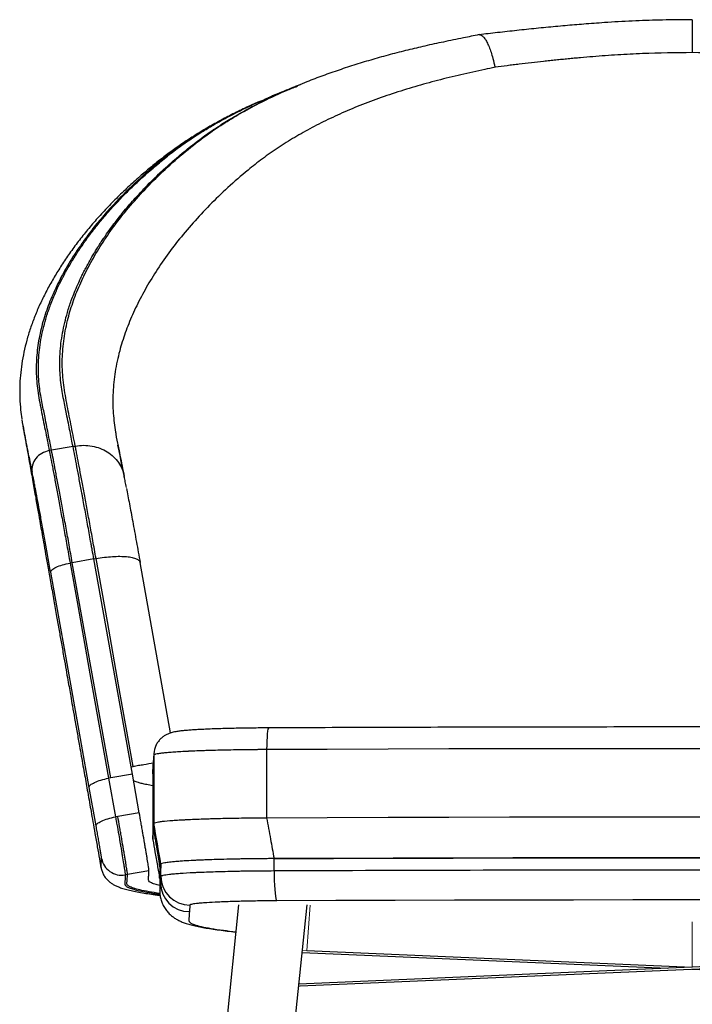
# Model space of a CAD drawing. Header units: millimetres. Extents: x 76 to 204, y 91 to 184.
# Tile 7 of 21: x 121 to 136, y 109 to 131. Entities that reach past the tile are written whole.
import ezdxf

# ---------------------------------------------------------------- set-up
doc = ezdxf.new("R2010")
doc.units = ezdxf.units.MM

msp = doc.modelspace()

# ---------------------------------------------------------------- linework, layer by layer
at = {"color": 7, "linetype": 'Continuous', "lineweight": 25}
for p, q in [((126.484, 128.764), (126.429, 128.74)), ((121.863, 121.081), (121.814, 121.072)), ((122.336, 121.164), (121.863, 121.081)), ((122.336, 121.164), (122.385, 121.173)), ((122.794, 118.692), (122.321, 118.609)), ((122.794, 118.692), (122.843, 118.701)), ((122.321, 118.609), (122.272, 118.6)), ((123.812, 118.613), (123.814, 118.61)), ((124.484, 114.866), (123.813, 118.613)), ((124.113, 114.376), (124.106, 114.279)), ((124.107, 114.313), (124.106, 114.294)), ((124.114, 114.409), (124.107, 114.313)), ((124.113, 114.376), (124.113, 112.877)), ((126.597, 114.499), (126.597, 113.001)), ((123.614, 114.118), (123.663, 114.126)), ((123.642, 113.961), (123.614, 114.118)), ((124.106, 114.279), (124.106, 112.781)), ((123.169, 113.878), (123.12, 113.869)), ((123.12, 113.869), (123.272, 113.019)), ((123.642, 113.961), (123.169, 113.878)), ((123.794, 113.111), (123.642, 113.961)), ((124.09, 113.968), (124.09, 112.533)), ((122.845, 112.82), (122.693, 113.67)), ((123.321, 113.027), (123.272, 113.019)), ((123.794, 113.111), (123.321, 113.027)), ((124.113, 112.877), (124.106, 112.781)), ((124.272, 111.979), (124.262, 111.836)), ((124.272, 111.714), (124.272, 111.979)), ((126.76, 111.838), (126.76, 112.103)), ((122.956, 111.901), (122.955, 111.904)), ((123.535, 111.753), (123.486, 111.745)), ((124.008, 111.836), (123.535, 111.753)), ((124.254, 111.88), (124.262, 111.836)), ((124.262, 111.572), (124.262, 111.836)), ((124.262, 111.572), (124.272, 111.714)), ((124.242, 111.677), (124.242, 111.695)), ((124.249, 111.638), (124.249, 111.373)), ((124.907, 111.08), (124.897, 110.937)), ((125.979, 111.09), (125.38, 105.217)), ((126.872, 105.065), (127.486, 111.089)), ((144.445, 110.083), (127.308, 109.342)), ((144.543, 110.04), (127.331, 109.296)), ((127.379, 110.04), (135.414, 109.693)), ((127.478, 110.083), (135.961, 109.717)), ((135.961, 109.669), (144.591, 109.296))]:
    msp.add_line(p, q, dxfattribs=at)
at = {"color": 144, "linetype": 'Continuous', "lineweight": 18}
for p, q in [((124.106, 114.279), (124.113, 114.376)), ((124.105, 114.261), (124.106, 114.279)), ((127.552, 111.079), (127.478, 110.083)), ((135.961, 110.715), (135.961, 109.717)), ((127.478, 110.083), (127.383, 110.079)), ((135.961, 109.717), (135.414, 109.693)), ((136.509, 109.693), (135.961, 109.669)), ((127.304, 109.297), (127.331, 109.296))]:
    msp.add_line(p, q, dxfattribs=at)
at = {"color": 8, "linetype": 'Continuous', "lineweight": 25}
for p, q in [((124.107, 114.313), (124.106, 114.279)), ((124.114, 114.409), (124.113, 114.376))]:
    msp.add_line(p, q, dxfattribs=at)
at = {"color": 7, "linetype": 'Continuous', "lineweight": 25, "flags": 128}
for points in [[(123.614, 114.118), (123.218, 116.327), (122.794, 118.692)], [(123.663, 114.126), (123.34, 115.926), (123.092, 117.314), (122.843, 118.701)], [(122.272, 118.6), (122.425, 117.748), (122.73, 116.042), (123.12, 113.869)], [(123.169, 113.878), (122.745, 116.243), (122.321, 118.609)], [(122.693, 113.67), (122.523, 114.618), (122.353, 115.566), (122.184, 116.514), (122.015, 117.457), (121.845, 118.401)], [(145.326, 114.499), (143.991, 114.505), (142.655, 114.51), (141.318, 114.513), (139.979, 114.516), (138.64, 114.518), (137.301, 114.52), (135.961, 114.52), (134.621, 114.52), (133.282, 114.518), (131.943, 114.516), (130.605, 114.513), (129.267, 114.51), (127.931, 114.505), (126.597, 114.499)], [(126.597, 113.001), (127.931, 113.007), (129.267, 113.011), (130.605, 113.015), (131.943, 113.018), (133.282, 113.02), (134.621, 113.021), (135.961, 113.022), (137.301, 113.021), (138.64, 113.02), (139.979, 113.018), (141.318, 113.015), (142.655, 113.011), (143.991, 113.007), (145.326, 113.001)], [(124.272, 111.979), (124.267, 111.909), (124.264, 111.873), (124.262, 111.836)], [(126.76, 112.103), (128.071, 112.108), (129.384, 112.112), (130.698, 112.116), (132.013, 112.119), (133.329, 112.121), (134.645, 112.122), (135.961, 112.123), (137.278, 112.122), (138.594, 112.121), (139.909, 112.119), (141.224, 112.116), (142.538, 112.112), (143.851, 112.108), (145.162, 112.103)], [(145.162, 112.103), (143.851, 112.108), (142.538, 112.112), (141.224, 112.116), (139.909, 112.119), (138.594, 112.121), (137.278, 112.122), (135.961, 112.123), (134.645, 112.122), (133.329, 112.121), (132.013, 112.119), (130.698, 112.116), (129.384, 112.112), (128.071, 112.108), (126.76, 112.103)], [(126.76, 111.838), (126.761, 111.727), (126.764, 111.619), (126.768, 111.517), (126.774, 111.423), (126.781, 111.342), (126.79, 111.274), (126.799, 111.223), (126.809, 111.189), (126.82, 111.175)], [(145.103, 111.175), (143.8, 111.18), (142.496, 111.184), (141.19, 111.188), (139.884, 111.191), (138.577, 111.193), (137.269, 111.194), (135.961, 111.194), (134.653, 111.194), (133.346, 111.193), (132.039, 111.191), (130.732, 111.188), (129.427, 111.184), (128.122, 111.18), (126.82, 111.175)]]:
    msp.add_lwpolyline(points, dxfattribs=at)
at = {"color": 8, "linetype": 'Continuous', "lineweight": 25, "flags": 128}
msp.add_lwpolyline([(126.642, 114.977), (126.635, 114.971), (126.626, 114.947), (126.618, 114.905), (126.611, 114.846), (126.605, 114.773), (126.6, 114.689), (126.598, 114.596), (126.597, 114.499)], dxfattribs=at)
at = {"color": 144, "linetype": 'Continuous', "lineweight": 18, "flags": 128}
msp.add_lwpolyline([(126.597, 114.499), (127.931, 114.505), (129.267, 114.51), (130.605, 114.513), (131.943, 114.516), (133.282, 114.518), (134.621, 114.52), (135.961, 114.52), (137.301, 114.52), (138.64, 114.518), (139.979, 114.516), (141.318, 114.513), (142.655, 114.51), (143.991, 114.505), (145.326, 114.499)], dxfattribs=at)
at = {"color": 7, "linetype": 'Continuous', "lineweight": 25}
for centre, radius, start, end in [((124.612, 114.376), 0.499, 154.9266, 176.1679), ((224.422, 105.993), 100.545, 176.12882, 176.21146), ((102.955, 114.017), 21.187, 356.078, 356.2645), ((124.906, 111.715), 0.635, 180.0303, 270.022), ((124.897, 111.572), 0.635, 180.0303, 270.0219)]:
    msp.add_arc(centre, radius, start, end, dxfattribs=at)
for points, knots in [([(135.963, 130.547), (135.921, 130.547), (135.678, 130.546), (135.238, 130.54), (134.634, 130.519), (134.08, 130.487), (133.588, 130.45), (133.159, 130.414), (132.74, 130.376), (132.315, 130.332), (131.89, 130.286), (131.545, 130.247), (131.343, 130.224), (131.281, 130.217)], [0, 0, 0, 0, 0.0264331, 0.1543707, 0.2795822, 0.4101971, 0.506932, 0.5936273, 0.6839864, 0.7754351, 0.8670959, 0.9591392, 1, 1, 1, 1]), ([(131.274, 130.218), (131.158, 130.194), (130.893, 130.14), (130.494, 130.059), (130.087, 129.971), (129.696, 129.878), (129.314, 129.781), (128.932, 129.674), (128.557, 129.561), (128.19, 129.441), (127.831, 129.315), (127.527, 129.2), (127.346, 129.125), (127.277, 129.096)], [0, 0, 0, 0, 0.081103, 0.184318, 0.28079, 0.37069, 0.465694, 0.560867, 0.656151, 0.75149, 0.846809, 0.942059, 1, 1, 1, 1]), ([(131.281, 130.214), (131.291, 130.215), (131.313, 130.217), (131.352, 130.188), (131.397, 130.134), (131.444, 130.055), (131.49, 129.954), (131.534, 129.833), (131.579, 129.685), (131.607, 129.569), (131.621, 129.502), (131.622, 129.501)], [0, 0, 0, 0, 0.090734, 0.213353, 0.339525, 0.462186, 0.588399, 0.711165, 0.837485, 0.996389, 1, 1, 1, 1]), ([(135.963, 129.822), (135.597, 129.822), (135.232, 129.815), (134.685, 129.793), (134.503, 129.784), (134.23, 129.767), (134.139, 129.762), (133.956, 129.749), (133.865, 129.741), (133.684, 129.726), (133.593, 129.718), (133.457, 129.706), (133.412, 129.702), (133.321, 129.694), (133.276, 129.689), (133.186, 129.681), (133.141, 129.676), (133.05, 129.667), (133.005, 129.663), (132.915, 129.654), (132.87, 129.649), (132.78, 129.64), (132.735, 129.636), (132.601, 129.621), (132.511, 129.612), (132.332, 129.591), (132.242, 129.58), (132.109, 129.563), (132.064, 129.558), (131.975, 129.546), (131.931, 129.541), (131.798, 129.524), (131.71, 129.512), (131.622, 129.501)], [0, 0, 0, 0, 0.25, 0.25, 0.375, 0.375, 0.4375, 0.4375, 0.5, 0.5, 0.5625, 0.5625, 0.59375, 0.59375, 0.625, 0.625, 0.65625, 0.65625, 0.6875, 0.6875, 0.71875, 0.71875, 0.75, 0.75, 0.8125, 0.8125, 0.875, 0.875, 0.90625, 0.90625, 0.9375, 0.9375, 1, 1, 1, 1]), ([(140.301, 129.501), (140.213, 129.512), (140.125, 129.524), (139.992, 129.541), (139.947, 129.546), (139.858, 129.558), (139.814, 129.563), (139.68, 129.58), (139.591, 129.591), (139.412, 129.612), (139.322, 129.621), (139.188, 129.636), (139.143, 129.64), (139.053, 129.649), (139.008, 129.654), (138.918, 129.663), (138.873, 129.667), (138.783, 129.676), (138.738, 129.68), (138.648, 129.689), (138.603, 129.694), (138.512, 129.702), (138.467, 129.706), (138.331, 129.718), (138.24, 129.726), (138.059, 129.741), (137.968, 129.748), (137.786, 129.761), (137.695, 129.767), (137.421, 129.784), (137.239, 129.793), (136.693, 129.815), (136.328, 129.822), (135.963, 129.822)], [0, 0, 0, 0, 0.0625, 0.0625, 0.09375, 0.09375, 0.125, 0.125, 0.1875, 0.1875, 0.25, 0.25, 0.28125, 0.28125, 0.3125, 0.3125, 0.34375, 0.34375, 0.375, 0.375, 0.40625, 0.40625, 0.4375, 0.4375, 0.5, 0.5, 0.5625, 0.5625, 0.625, 0.625, 0.75, 0.75, 1, 1, 1, 1]), ([(127.125, 129.027), (126.99, 128.976), (126.82, 128.912), (126.662, 128.843), (126.63, 128.828)], [0, 0, 0, 0, 0.795715, 1, 1, 1, 1]), ([(127.216, 129.072), (127.154, 129.047), (127.029, 128.995), (126.903, 128.943), (126.84, 128.917)], [0, 0, 0, 0, 0.49973, 1, 1, 1, 1]), ([(127.264, 129.092), (127.256, 129.089), (127.241, 129.083), (127.225, 129.076), (127.217, 129.073)], [0, 0, 0, 0, 0.499966, 1, 1, 1, 1]), ([(127.27, 129.094), (127.275, 129.096), (127.297, 129.106), (127.322, 129.115), (127.341, 129.122)], [0, 0, 0, 0, 0.21892, 1, 1, 1, 1]), ([(126.84, 128.917), (126.833, 128.914), (126.82, 128.909), (126.806, 128.904), (126.8, 128.901)], [0, 0, 0, 0, 0.499971, 1, 1, 1, 1]), ([(126.418, 128.738), (126.331, 128.7), (126.139, 128.614), (125.854, 128.474), (125.561, 128.322), (125.28, 128.164), (125.015, 128.003), (124.76, 127.838), (124.512, 127.664), (124.268, 127.481), (124.033, 127.293), (123.791, 127.087), (123.542, 126.863), (123.288, 126.619), (123.047, 126.371), (122.818, 126.119), (122.603, 125.863), (122.401, 125.605), (122.213, 125.344), (122.041, 125.083), (121.882, 124.821), (121.737, 124.557), (121.607, 124.291), (121.494, 124.026), (121.397, 123.762), (121.317, 123.501), (121.254, 123.241), (121.207, 122.983), (121.176, 122.727), (121.162, 122.473), (121.164, 122.22), (121.179, 121.986), (121.201, 121.837), (121.21, 121.771)], [0, 0, 0, 0, 0.021609, 0.047822, 0.074125, 0.100612, 0.126544, 0.152348, 0.179079, 0.206795, 0.235569, 0.263114, 0.298058, 0.333205, 0.368577, 0.404161, 0.439938, 0.475889, 0.511989, 0.548196, 0.583982, 0.620794, 0.657394, 0.693735, 0.72978, 0.765501, 0.800884, 0.835931, 0.870662, 0.905081, 0.939217, 0.973159, 1, 1, 1, 1]), ([(121.438, 120.6), (121.409, 120.751), (121.349, 121.054), (121.266, 121.442), (121.23, 121.668), (121.217, 121.756)], [0, 0, 0, 0, 0.377446, 0.75778, 1, 1, 1, 1]), ([(121.237, 121.608), (121.261, 121.473), (121.31, 121.197), (121.382, 120.789), (121.451, 120.4), (121.512, 120.049), (121.567, 119.74), (121.611, 119.49), (121.65, 119.268), (121.69, 119.045), (121.737, 118.781), (121.791, 118.476), (121.851, 118.135), (121.914, 117.782), (121.974, 117.439), (122.029, 117.126), (122.083, 116.822), (122.134, 116.533), (122.181, 116.265), (122.221, 116.04), (122.255, 115.848), (122.288, 115.658), (122.327, 115.44), (122.374, 115.173), (122.425, 114.881), (122.474, 114.605), (122.517, 114.361), (122.555, 114.147), (122.591, 113.946), (122.625, 113.751), (122.661, 113.549), (122.697, 113.345), (122.735, 113.13), (122.775, 112.904), (122.821, 112.645), (122.869, 112.373), (122.913, 112.12), (122.94, 111.966), (122.952, 111.901)], [0, 0, 0, 0, 0.041854, 0.085204, 0.125377, 0.161775, 0.193431, 0.220315, 0.238946, 0.261905, 0.289237, 0.320907, 0.35686, 0.395234, 0.43091, 0.463087, 0.491921, 0.524459, 0.551953, 0.575128, 0.594447, 0.61114, 0.633516, 0.661815, 0.694056, 0.724156, 0.747424, 0.769408, 0.790239, 0.809812, 0.8294, 0.852536, 0.872731, 0.895788, 0.922173, 0.952433, 0.979856, 1, 1, 1, 1]), ([(123.273, 121.477), (123.275, 121.463), (123.287, 121.359), (123.31, 121.26), (123.33, 121.176)], [0, 0, 0, 0, 0.137831, 1, 1, 1, 1]), ([(121.814, 121.072), (121.756, 121.062), (121.7, 121.042), (121.6, 120.983), (121.555, 120.945), (121.486, 120.858), (121.46, 120.808), (121.432, 120.705), (121.429, 120.651), (121.438, 120.6)], [0, 0, 0, 0, 0.25, 0.25, 0.5, 0.5, 0.75, 0.75, 1, 1, 1, 1]), ([(121.814, 121.072), (121.816, 121.065), (121.817, 121.057), (121.821, 121.041), (121.825, 121.016), (121.83, 120.991), (121.84, 120.939), (121.854, 120.868), (121.869, 120.79), (121.885, 120.709), (121.893, 120.667), (121.917, 120.537), (121.935, 120.445), (121.971, 120.253), (121.99, 120.152), (122.019, 119.993), (122.029, 119.939), (122.049, 119.829), (122.06, 119.772), (122.091, 119.6), (122.113, 119.482), (122.157, 119.24), (122.179, 119.116), (122.225, 118.862), (122.248, 118.733), (122.272, 118.6)], [0, 0, 0, 0, 0.015625, 0.015625, 0.03125, 0.0625, 0.0625, 0.125, 0.1875, 0.1875, 0.25, 0.25, 0.375, 0.375, 0.5, 0.5, 0.5625, 0.5625, 0.625, 0.625, 0.75, 0.75, 0.875, 0.875, 1, 1, 1, 1]), ([(122.321, 118.609), (122.31, 118.675), (122.298, 118.74), (122.274, 118.87), (122.263, 118.935), (122.229, 119.125), (122.206, 119.248), (122.173, 119.43), (122.162, 119.49), (122.141, 119.608), (122.13, 119.665), (122.109, 119.78), (122.099, 119.837), (122.083, 119.92), (122.078, 119.947), (122.068, 120.001), (122.063, 120.029), (122.039, 120.161), (122.02, 120.262), (121.993, 120.406), (121.984, 120.453), (121.971, 120.521), (121.967, 120.544), (121.959, 120.588), (121.955, 120.61), (121.917, 120.805), (121.888, 120.956), (121.863, 121.081)], [0, 0, 0, 0, 0.0625, 0.0625, 0.125, 0.125, 0.25, 0.25, 0.3125, 0.3125, 0.375, 0.375, 0.4375, 0.4375, 0.46875, 0.46875, 0.5, 0.5, 0.625, 0.625, 0.6875, 0.6875, 0.71875, 0.71875, 0.75, 0.75, 1, 1, 1, 1]), ([(122.794, 118.692), (122.782, 118.758), (122.771, 118.823), (122.753, 118.921), (122.747, 118.953), (122.736, 119.017), (122.73, 119.05), (122.701, 119.208), (122.679, 119.331), (122.646, 119.513), (122.635, 119.573), (122.613, 119.691), (122.603, 119.748), (122.582, 119.863), (122.571, 119.92), (122.556, 120.003), (122.551, 120.03), (122.541, 120.085), (122.536, 120.112), (122.512, 120.244), (122.493, 120.345), (122.466, 120.489), (122.457, 120.536), (122.444, 120.605), (122.44, 120.627), (122.431, 120.671), (122.427, 120.693), (122.39, 120.888), (122.361, 121.039), (122.336, 121.164)], [0, 0, 0, 0, 0.0625, 0.0625, 0.09375, 0.09375, 0.125, 0.125, 0.25, 0.25, 0.3125, 0.3125, 0.375, 0.375, 0.4375, 0.4375, 0.46875, 0.46875, 0.5, 0.5, 0.625, 0.625, 0.6875, 0.6875, 0.71875, 0.71875, 0.75, 0.75, 1, 1, 1, 1]), ([(122.843, 118.701), (122.82, 118.833), (122.796, 118.964), (122.762, 119.155), (122.75, 119.219), (122.727, 119.344), (122.716, 119.406), (122.683, 119.588), (122.662, 119.706), (122.62, 119.933), (122.6, 120.043), (122.57, 120.201), (122.561, 120.253), (122.542, 120.355), (122.532, 120.405), (122.505, 120.551), (122.488, 120.642), (122.455, 120.813), (122.44, 120.893), (122.418, 121.004), (122.412, 121.04), (122.401, 121.092), (122.397, 121.117), (122.392, 121.141), (122.389, 121.157), (122.387, 121.165), (122.385, 121.173)], [0, 0, 0, 0, 0.125, 0.125, 0.1875, 0.1875, 0.25, 0.25, 0.375, 0.375, 0.5, 0.5, 0.5625, 0.5625, 0.625, 0.625, 0.75, 0.75, 0.875, 0.875, 0.9375, 0.9375, 0.96875, 0.984375, 0.984375, 1, 1, 1, 1]), ([(123.459, 120.525), (123.455, 120.547), (123.429, 120.677), (123.388, 120.883), (123.347, 121.081), (123.33, 121.17), (123.326, 121.191)], [0, 0, 0, 0, 0.096603, 0.563641, 0.897139, 1, 1, 1, 1]), ([(121.845, 118.401), (121.824, 118.519), (121.804, 118.634), (121.763, 118.86), (121.743, 118.97), (121.704, 119.185), (121.685, 119.29), (121.657, 119.443), (121.647, 119.494), (121.629, 119.592), (121.62, 119.64), (121.594, 119.781), (121.577, 119.871), (121.545, 120.042), (121.53, 120.123), (121.508, 120.239), (121.501, 120.276), (121.487, 120.348), (121.481, 120.383), (121.461, 120.483), (121.449, 120.544), (121.438, 120.6)], [0, 0, 0, 0, 0.125, 0.125, 0.25, 0.25, 0.375, 0.375, 0.4375, 0.4375, 0.5, 0.5, 0.625, 0.625, 0.75, 0.75, 0.8125, 0.8125, 0.875, 0.875, 1, 1, 1, 1]), ([(123.51, 120.264), (123.502, 120.305), (123.486, 120.389), (123.469, 120.473), (123.461, 120.515), (123.459, 120.524)], [0, 0, 0, 0, 0.432034, 0.887091, 1, 1, 1, 1]), ([(123.514, 120.242), (123.514, 120.242), (123.523, 120.193), (123.544, 120.08), (123.577, 119.905), (123.613, 119.714), (123.65, 119.511), (123.69, 119.294), (123.731, 119.069), (123.772, 118.841), (123.8, 118.687), (123.814, 118.61)], [0, 0, 0, 0, 0.000978, 0.128465, 0.255953, 0.380334, 0.504717, 0.632575, 0.760435, 0.879851, 1, 1, 1, 1]), ([(121.845, 118.401), (121.843, 118.417), (121.853, 118.435), (121.893, 118.472), (121.924, 118.491), (122.003, 118.528), (122.051, 118.546), (122.157, 118.577), (122.214, 118.59), (122.272, 118.6)], [0, 0, 0, 0, 0.25, 0.25, 0.5, 0.5, 0.75, 0.75, 1, 1, 1, 1]), ([(126.642, 114.977), (126.625, 114.977), (126.548, 114.976), (126.413, 114.975), (126.236, 114.973), (126.06, 114.971), (125.884, 114.967), (125.713, 114.963), (125.548, 114.958), (125.393, 114.953), (125.247, 114.947), (125.114, 114.94), (124.991, 114.933), (124.88, 114.925), (124.778, 114.917), (124.685, 114.907), (124.61, 114.896), (124.547, 114.884), (124.5, 114.872), (124.447, 114.854), (124.39, 114.829), (124.328, 114.791), (124.268, 114.743), (124.214, 114.682), (124.177, 114.628), (124.163, 114.595), (124.16, 114.587)], [0, 0, 0, 0, 0.014344, 0.065121, 0.114363, 0.166274, 0.219626, 0.273359, 0.327305, 0.381286, 0.435157, 0.488849, 0.542298, 0.596598, 0.652075, 0.709665, 0.772225, 0.812805, 0.842498, 0.864558, 0.891707, 0.915893, 0.940852, 0.966541, 0.992636, 1, 1, 1, 1]), ([(145.28, 114.977), (145.063, 114.978), (144.434, 114.98), (143.392, 114.984), (142.153, 114.988), (140.913, 114.991), (139.672, 114.994), (138.43, 114.996), (137.189, 114.997), (135.947, 114.997), (134.705, 114.997), (133.463, 114.996), (132.221, 114.994), (130.981, 114.991), (129.741, 114.988), (128.502, 114.984), (127.469, 114.98), (126.85, 114.977), (126.642, 114.977)], [0, 0, 0, 0, 0.035019, 0.101556, 0.168094, 0.234631, 0.301168, 0.367706, 0.434243, 0.500781, 0.567318, 0.633855, 0.700393, 0.76693, 0.833467, 0.900005, 0.966542, 1, 1, 1, 1]), ([(126.597, 114.499), (126.584, 114.499), (126.558, 114.499), (126.519, 114.499), (126.481, 114.499), (126.443, 114.499), (126.404, 114.498), (126.366, 114.498), (126.328, 114.498), (126.29, 114.497), (126.252, 114.497), (126.214, 114.497), (126.177, 114.496), (126.139, 114.496), (126.034, 114.494), (125.863, 114.492), (125.634, 114.487), (125.413, 114.482), (125.205, 114.475), (125.011, 114.468), (124.832, 114.46), (124.67, 114.451), (124.526, 114.441), (124.402, 114.431), (124.299, 114.421), (124.217, 114.41), (124.172, 114.401), (124.148, 114.396), (124.138, 114.392), (124.129, 114.389), (124.122, 114.386), (124.117, 114.382), (124.114, 114.379), (124.113, 114.377), (124.113, 114.376)], [0, 0, 0, 0, 0.009702, 0.019394, 0.029077, 0.038753, 0.048424, 0.058092, 0.067758, 0.077425, 0.087095, 0.096769, 0.10645, 0.116139, 0.125837, 0.188124, 0.250371, 0.313036, 0.375638, 0.437931, 0.500147, 0.56282, 0.625411, 0.687745, 0.750005, 0.812591, 0.875122, 0.893001, 0.910846, 0.928669, 0.946483, 0.964301, 0.982135, 1, 1, 1, 1]), ([(124.105, 114.199), (124.038, 114.189), (123.967, 114.178), (123.855, 114.159), (123.817, 114.153), (123.74, 114.14), (123.702, 114.133), (123.663, 114.126)], [0, 0, 0, 0, 0.5, 0.5, 0.75, 0.75, 1, 1, 1, 1]), ([(124.091, 113.968), (124.09, 113.972), (124.088, 113.986), (124.096, 114.018), (124.095, 114.048), (124.097, 114.078), (124.1, 114.123), (124.103, 114.165), (124.105, 114.199)], [0, 0, 0, 0, 0.056505, 0.176748, 0.415907, 0.445802, 0.565382, 1, 1, 1, 1]), ([(122.693, 113.67), (122.691, 113.686), (122.7, 113.704), (122.741, 113.741), (122.772, 113.76), (122.851, 113.797), (122.899, 113.815), (123.004, 113.846), (123.062, 113.859), (123.12, 113.869)], [0, 0, 0, 0, 0.25, 0.25, 0.5, 0.5, 0.75, 0.75, 1, 1, 1, 1]), ([(124.09, 113.705), (124.069, 113.708), (124.023, 113.717), (123.961, 113.729), (123.904, 113.741), (123.855, 113.752), (123.812, 113.763), (123.752, 113.78), (123.7, 113.797), (123.675, 113.811), (123.668, 113.814)], [0, 0, 0, 0, 0.106203, 0.22564, 0.336194, 0.441124, 0.541143, 0.637997, 0.901961, 1, 1, 1, 1]), ([(122.845, 112.82), (122.843, 112.836), (122.853, 112.853), (122.893, 112.891), (122.924, 112.91), (123.003, 112.947), (123.051, 112.964), (123.157, 112.995), (123.214, 113.009), (123.272, 113.019)], [0, 0, 0, 0, 0.25, 0.25, 0.5, 0.5, 0.75, 0.75, 1, 1, 1, 1]), ([(123.272, 113.019), (123.279, 112.983), (123.285, 112.946), (123.298, 112.872), (123.305, 112.834), (123.325, 112.723), (123.338, 112.649), (123.354, 112.556), (123.357, 112.538), (123.363, 112.501), (123.367, 112.483), (123.376, 112.429), (123.382, 112.394), (123.394, 112.325), (123.399, 112.292), (123.408, 112.242), (123.411, 112.226), (123.416, 112.194), (123.419, 112.178), (123.431, 112.102), (123.441, 112.046), (123.451, 111.983), (123.453, 111.971), (123.457, 111.948), (123.458, 111.936), (123.464, 111.904), (123.467, 111.884), (123.472, 111.848), (123.475, 111.832), (123.479, 111.803), (123.481, 111.791), (123.485, 111.76), (123.486, 111.748), (123.486, 111.745)], [0, 0, 0, 0, 0.0625, 0.0625, 0.125, 0.125, 0.25, 0.25, 0.28125, 0.28125, 0.3125, 0.3125, 0.375, 0.375, 0.4375, 0.4375, 0.46875, 0.46875, 0.5, 0.5, 0.625, 0.625, 0.65625, 0.65625, 0.6875, 0.6875, 0.75, 0.75, 0.8125, 0.8125, 0.875, 0.875, 1, 1, 1, 1]), ([(123.535, 111.753), (123.536, 111.757), (123.534, 111.769), (123.529, 111.81), (123.524, 111.839), (123.513, 111.911), (123.506, 111.954), (123.494, 112.03), (123.49, 112.057), (123.483, 112.098), (123.48, 112.113), (123.475, 112.142), (123.473, 112.156), (123.465, 112.203), (123.46, 112.235), (123.449, 112.3), (123.443, 112.334), (123.425, 112.438), (123.413, 112.51), (123.393, 112.62), (123.387, 112.657), (123.374, 112.732), (123.367, 112.768), (123.348, 112.881), (123.334, 112.955), (123.321, 113.027)], [0, 0, 0, 0, 0.125, 0.125, 0.25, 0.25, 0.375, 0.375, 0.4375, 0.4375, 0.46875, 0.46875, 0.5, 0.5, 0.5625, 0.5625, 0.625, 0.625, 0.75, 0.75, 0.8125, 0.8125, 0.875, 0.875, 1, 1, 1, 1]), ([(124.008, 111.836), (124.008, 111.84), (124.007, 111.852), (124.001, 111.893), (123.997, 111.922), (123.986, 111.994), (123.979, 112.037), (123.967, 112.113), (123.962, 112.14), (123.955, 112.182), (123.953, 112.196), (123.948, 112.225), (123.946, 112.24), (123.938, 112.286), (123.932, 112.318), (123.921, 112.383), (123.916, 112.417), (123.898, 112.521), (123.885, 112.593), (123.866, 112.703), (123.86, 112.741), (123.847, 112.815), (123.84, 112.852), (123.82, 112.964), (123.807, 113.038), (123.794, 113.111)], [0, 0, 0, 0, 0.125, 0.125, 0.25, 0.25, 0.375, 0.375, 0.4375, 0.4375, 0.46875, 0.46875, 0.5, 0.5, 0.5625, 0.5625, 0.625, 0.625, 0.75, 0.75, 0.8125, 0.8125, 0.875, 0.875, 1, 1, 1, 1]), ([(124.113, 112.877), (124.113, 112.885), (124.13, 112.893), (124.177, 112.904), (124.197, 112.908), (124.232, 112.913), (124.245, 112.915), (124.272, 112.919), (124.287, 112.921), (124.364, 112.93), (124.44, 112.936), (124.574, 112.946), (124.622, 112.949), (124.698, 112.954), (124.725, 112.955), (124.779, 112.958), (124.807, 112.96), (124.949, 112.967), (125.073, 112.972), (125.241, 112.978), (125.275, 112.979), (125.344, 112.981), (125.38, 112.982), (125.488, 112.985), (125.561, 112.987), (125.785, 112.992), (125.94, 112.995), (126.182, 112.998), (126.264, 112.999), (126.43, 113), (126.513, 113.001), (126.597, 113.001)], [0, 0, 0, 0, 0.125, 0.125, 0.1875, 0.1875, 0.21875, 0.21875, 0.25, 0.25, 0.375, 0.375, 0.4375, 0.4375, 0.46875, 0.46875, 0.5, 0.5, 0.625, 0.625, 0.65625, 0.65625, 0.6875, 0.6875, 0.75, 0.75, 0.875, 0.875, 0.9375, 0.9375, 1, 1, 1, 1]), ([(126.597, 113.001), (126.625, 112.845), (126.654, 112.688), (126.682, 112.531), (126.708, 112.389), (126.734, 112.246), (126.76, 112.103)], [0, 0, 0, 0, 0.0095638, 0.0095638, 0.0095638, 0.01829619, 0.01829619, 0.01829619, 0.01829619]), ([(122.965, 112.109), (122.965, 112.111), (122.964, 112.118), (122.962, 112.135), (122.961, 112.142), (122.958, 112.158), (122.957, 112.168), (122.954, 112.188), (122.952, 112.199), (122.948, 112.223), (122.946, 112.237), (122.939, 112.279), (122.934, 112.31), (122.925, 112.362), (122.922, 112.379), (122.916, 112.416), (122.913, 112.435), (122.906, 112.473), (122.903, 112.493), (122.896, 112.533), (122.893, 112.553), (122.882, 112.615), (122.875, 112.656), (122.864, 112.718), (122.86, 112.738), (122.853, 112.779), (122.849, 112.8), (122.845, 112.82)], [0, 0, 0, 0, 0.125, 0.125, 0.1875, 0.1875, 0.25, 0.25, 0.3125, 0.3125, 0.375, 0.375, 0.5, 0.5, 0.5625, 0.5625, 0.625, 0.625, 0.6875, 0.6875, 0.75, 0.75, 0.875, 0.875, 0.9375, 0.9375, 1, 1, 1, 1]), ([(124.254, 111.88), (124.254, 111.88), (124.254, 111.881), (124.254, 111.883), (124.254, 111.885), (124.254, 111.888), (124.253, 111.893), (124.252, 111.902), (124.251, 111.915), (124.248, 111.932), (124.244, 111.959), (124.238, 111.999), (124.229, 112.059), (124.217, 112.13), (124.204, 112.209), (124.189, 112.298), (124.173, 112.393), (124.156, 112.494), (124.138, 112.6), (124.123, 112.685), (124.113, 112.745), (124.108, 112.769), (124.106, 112.781)], [0, 0, 0, 0, 0.015847, 0.031691, 0.047539, 0.063401, 0.079285, 0.118668, 0.15807, 0.197749, 0.237408, 0.316592, 0.395363, 0.474725, 0.553939, 0.632641, 0.712123, 0.791123, 0.87038, 0.949295, 0.974681, 1, 1, 1, 1]), ([(124.09, 112.533), (124.09, 112.534), (124.09, 112.54), (124.091, 112.552), (124.092, 112.562), (124.092, 112.567), (124.092, 112.567)], [0, 0, 0, 0, 0.1486602, 0.5100357, 0.9881152, 1, 1, 1, 1]), ([(124.09, 112.528), (124.091, 112.523), (124.107, 112.43), (124.141, 112.239), (124.191, 111.96), (124.225, 111.769), (124.241, 111.676)], [0, 0, 0, 0, 0.018176, 0.324394, 0.674356, 1, 1, 1, 1]), ([(122.965, 112.109), (122.975, 112.051), (122.997, 111.996), (123.06, 111.896), (123.102, 111.853), (123.198, 111.785), (123.253, 111.761), (123.368, 111.736), (123.428, 111.734), (123.486, 111.745)], [0, 0, 0, 0, 0.25, 0.25, 0.5, 0.5, 0.75, 0.75, 1, 1, 1, 1]), ([(124.293, 111.994), (124.291, 111.993), (124.273, 111.989), (124.272, 111.984), (124.272, 111.979)], [0, 0, 0, 0, 0.0615806, 1, 1, 1, 1]), ([(126.76, 112.103), (126.649, 112.102), (126.428, 112.101), (126.105, 112.096), (125.796, 112.091), (125.505, 112.083), (125.235, 112.074), (124.992, 112.063), (124.779, 112.051), (124.599, 112.038), (124.455, 112.024), (124.354, 112.01), (124.3, 111.999), (124.293, 111.994), (124.293, 111.994)], [0, 0, 0, 0, 0.090411, 0.180986, 0.271511, 0.36179, 0.452327, 0.542929, 0.633116, 0.723624, 0.814287, 0.904439, 0.995101, 1, 1, 1, 1]), ([(126.76, 112.103), (126.657, 112.102), (126.45, 112.101), (126.149, 112.097), (125.858, 112.092), (125.582, 112.085), (125.324, 112.077), (125.088, 112.068), (124.878, 112.057), (124.701, 112.046), (124.61, 112.038), (124.568, 112.035)], [0, 0, 0, 0, 0.112955, 0.226267, 0.339219, 0.45221, 0.565564, 0.678548, 0.790728, 0.903271, 1, 1, 1, 1]), ([(122.955, 111.904), (122.957, 111.89), (122.964, 111.854), (122.988, 111.784), (123.03, 111.707), (123.086, 111.639), (123.145, 111.585), (123.201, 111.547), (123.237, 111.527), (123.282, 111.504), (123.345, 111.477), (123.437, 111.445), (123.546, 111.415), (123.677, 111.386), (123.819, 111.359), (123.976, 111.333), (124.119, 111.312), (124.216, 111.3), (124.252, 111.295)], [0, 0, 0, 0, 0.0237774, 0.0626693, 0.1033415, 0.144867, 0.1862713, 0.2286195, 0.2551233, 0.2815589, 0.3491699, 0.4343958, 0.5438451, 0.6426378, 0.7475101, 0.8472462, 0.9440388, 1, 1, 1, 1]), ([(124.249, 111.51), (124.209, 111.52), (124.123, 111.543), (124.043, 111.577), (123.995, 111.613), (123.995, 111.648), (123.999, 111.689), (124.001, 111.734), (124.005, 111.785), (124.007, 111.819), (124.008, 111.836)], [0, 0, 0, 0, 0.095537, 0.205994, 0.31533, 0.424347, 0.534969, 0.685193, 0.840303, 1, 1, 1, 1]), ([(124.262, 111.836), (124.256, 111.802), (124.246, 111.74), (124.248, 111.679), (124.249, 111.652)], [0, 0, 0, 0, 0.561139, 1, 1, 1, 1]), ([(124.254, 111.712), (124.253, 111.71), (124.253, 111.705), (124.253, 111.698), (124.252, 111.687), (124.251, 111.672), (124.249, 111.653), (124.249, 111.642), (124.249, 111.638)], [0, 0, 0, 0, 0.0907137, 0.1880605, 0.2648708, 0.5465769, 0.8137166, 1, 1, 1, 1]), ([(124.272, 111.714), (124.272, 111.716), (124.273, 111.718), (124.277, 111.722), (124.28, 111.724), (124.288, 111.728), (124.294, 111.73), (124.306, 111.734), (124.313, 111.736), (124.353, 111.745), (124.4, 111.752), (124.477, 111.761), (124.494, 111.763), (124.529, 111.767), (124.547, 111.768), (124.605, 111.774), (124.646, 111.777), (124.78, 111.787), (124.882, 111.793), (125.025, 111.8), (125.054, 111.801), (125.115, 111.804), (125.146, 111.805), (125.24, 111.809), (125.304, 111.811), (125.505, 111.818), (125.648, 111.822), (125.836, 111.826), (125.875, 111.827), (125.952, 111.829), (125.991, 111.83), (126.108, 111.832), (126.187, 111.833), (126.428, 111.836), (126.592, 111.837), (126.76, 111.838)], [0, 0, 0, 0, 0.03125, 0.03125, 0.0625, 0.0625, 0.09375, 0.09375, 0.125, 0.125, 0.25, 0.25, 0.28125, 0.28125, 0.3125, 0.3125, 0.375, 0.375, 0.5, 0.5, 0.53125, 0.53125, 0.5625, 0.5625, 0.625, 0.625, 0.75, 0.75, 0.78125, 0.78125, 0.8125, 0.8125, 0.875, 0.875, 1, 1, 1, 1]), ([(126.76, 111.838), (128.294, 111.845), (129.827, 111.85), (132.894, 111.856), (135.961, 111.86), (139.028, 111.856), (142.095, 111.85), (143.629, 111.845), (145.162, 111.838)], [0, 0, 0, 0, 0.25, 0.25, 0.5, 0.75, 0.75, 1, 1, 1, 1]), ([(124.244, 111.399), (124.244, 111.384), (124.244, 111.343), (124.254, 111.264), (124.279, 111.168), (124.32, 111.071), (124.375, 110.982), (124.438, 110.906), (124.506, 110.844), (124.575, 110.793), (124.646, 110.75), (124.723, 110.714), (124.811, 110.68), (124.913, 110.65), (125.026, 110.622), (125.157, 110.595), (125.302, 110.57), (125.46, 110.546), (125.634, 110.523), (125.786, 110.504), (125.885, 110.494), (125.918, 110.49)], [0, 0, 0, 0, 0.021611, 0.05718, 0.093317, 0.130116, 0.167174, 0.204045, 0.241002, 0.279113, 0.319968, 0.365743, 0.419831, 0.488431, 0.566261, 0.648416, 0.725673, 0.807365, 0.885996, 0.962943, 1, 1, 1, 1]), ([(124.255, 111.373), (124.253, 111.38), (124.25, 111.388), (124.25, 111.397), (124.251, 111.399)], [0, 0, 0, 0, 0.807062, 1, 1, 1, 1]), ([(126.82, 111.175), (126.691, 111.174), (126.565, 111.173), (126.38, 111.171), (126.32, 111.17), (126.23, 111.168), (126.2, 111.168), (126.141, 111.166), (126.111, 111.166), (125.966, 111.163), (125.857, 111.159), (125.702, 111.154), (125.652, 111.152), (125.556, 111.148), (125.509, 111.146), (125.377, 111.14), (125.299, 111.135), (125.196, 111.128), (125.164, 111.125), (125.119, 111.121), (125.105, 111.12), (125.078, 111.117), (125.065, 111.116), (125.006, 111.109), (124.969, 111.103), (124.938, 111.096), (124.933, 111.095), (124.924, 111.092), (124.92, 111.09), (124.91, 111.086), (124.907, 111.083), (124.907, 111.08)], [0, 0, 0, 0, 0.125, 0.125, 0.1875, 0.1875, 0.21875, 0.21875, 0.25, 0.25, 0.375, 0.375, 0.4375, 0.4375, 0.5, 0.5, 0.625, 0.625, 0.6875, 0.6875, 0.71875, 0.71875, 0.75, 0.75, 0.875, 0.875, 0.90625, 0.90625, 0.9375, 0.9375, 1, 1, 1, 1])]:
    msp.add_open_spline(points, degree=3, knots=knots, dxfattribs=at)
at = {"color": 8, "linetype": 'Continuous', "lineweight": 25}
for points, knots in [([(135.963, 130.545), (135.963, 130.544), (135.963, 130.542), (135.963, 130.495), (135.963, 130.415), (135.963, 130.302), (135.963, 130.162), (135.963, 130.001), (135.963, 129.881), (135.963, 129.822)], [0, 0, 0, 0, 0.115793, 0.263161, 0.410529, 0.557897, 0.705264, 0.852632, 1, 1, 1, 1]), ([(131.622, 129.501), (131.546, 129.485), (131.294, 129.43), (130.87, 129.338), (130.357, 129.213), (129.852, 129.075), (129.359, 128.921), (128.878, 128.752), (128.423, 128.57), (127.994, 128.377), (127.591, 128.175), (127.207, 127.959), (126.843, 127.731), (126.5, 127.491), (126.128, 127.198), (125.737, 126.855), (125.337, 126.469), (124.97, 126.077), (124.632, 125.675), (124.329, 125.268), (124.063, 124.861), (123.834, 124.458), (123.64, 124.06), (123.481, 123.663), (123.35, 123.245), (123.256, 122.808), (123.209, 122.35), (123.21, 121.907), (123.253, 121.616), (123.273, 121.477)], [0, 0, 0, 0, 0.011977, 0.04, 0.068041, 0.096059, 0.124901, 0.153768, 0.182606, 0.210543, 0.238503, 0.26644, 0.295189, 0.32396, 0.352711, 0.396857, 0.441048, 0.485225, 0.530269, 0.575336, 0.620382, 0.664468, 0.708553, 0.752935, 0.797316, 0.849155, 0.90112, 0.952921, 1, 1, 1, 1]), ([(121.863, 121.081), (121.853, 121.134), (121.831, 121.245), (121.797, 121.416), (121.759, 121.603), (121.724, 121.782), (121.69, 121.953), (121.656, 122.117), (121.622, 122.294), (121.594, 122.49), (121.578, 122.692), (121.573, 122.902), (121.58, 123.117), (121.602, 123.342), (121.638, 123.57), (121.688, 123.796), (121.743, 123.99), (121.795, 124.151), (121.844, 124.286), (121.901, 124.43), (121.963, 124.573), (122.023, 124.703), (122.073, 124.805), (122.113, 124.881), (122.155, 124.959), (122.203, 125.047), (122.264, 125.154), (122.316, 125.24), (122.36, 125.312), (122.401, 125.376), (122.455, 125.46), (122.516, 125.551), (122.573, 125.633), (122.644, 125.733), (122.731, 125.851), (122.836, 125.987), (122.93, 126.104), (123.032, 126.225), (123.142, 126.353), (123.265, 126.488), (123.382, 126.612), (123.55, 126.784), (123.772, 126.999), (124.055, 127.252), (124.337, 127.488), (124.615, 127.707), (124.892, 127.901), (125.158, 128.074), (125.448, 128.247), (125.775, 128.427), (126.158, 128.619), (126.576, 128.808), (126.948, 128.965), (127.191, 129.053), (127.274, 129.083)], [0, 0, 0, 0, 0.017651, 0.036968, 0.058331, 0.082487, 0.099559, 0.118788, 0.140457, 0.164352, 0.190739, 0.215105, 0.241635, 0.269823, 0.297805, 0.325409, 0.352246, 0.368635, 0.384063, 0.401148, 0.420719, 0.435798, 0.447931, 0.457116, 0.463355, 0.475789, 0.488509, 0.50153, 0.506751, 0.513987, 0.524535, 0.536571, 0.546162, 0.553731, 0.572169, 0.588312, 0.602211, 0.613944, 0.631954, 0.647979, 0.662957, 0.67691, 0.710516, 0.741581, 0.771023, 0.799094, 0.8247, 0.847975, 0.868822, 0.896586, 0.924794, 0.95384, 0.984336, 1, 1, 1, 1]), ([(122.336, 121.164), (122.326, 121.217), (122.304, 121.328), (122.27, 121.499), (122.232, 121.687), (122.197, 121.865), (122.163, 122.036), (122.129, 122.198), (122.095, 122.377), (122.067, 122.574), (122.049, 122.777), (122.043, 122.988), (122.049, 123.204), (122.069, 123.43), (122.104, 123.659), (122.151, 123.885), (122.203, 124.08), (122.253, 124.242), (122.3, 124.377), (122.354, 124.522), (122.414, 124.665), (122.472, 124.796), (122.52, 124.897), (122.558, 124.975), (122.598, 125.052), (122.645, 125.141), (122.704, 125.248), (122.754, 125.335), (122.797, 125.407), (122.836, 125.471), (122.888, 125.555), (122.947, 125.646), (123.002, 125.728), (123.07, 125.829), (123.155, 125.947), (123.256, 126.084), (123.348, 126.201), (123.446, 126.323), (123.553, 126.451), (123.672, 126.587), (123.786, 126.711), (123.962, 126.898), (124.206, 127.14), (124.527, 127.433), (124.842, 127.699), (125.151, 127.94), (125.451, 128.148), (125.759, 128.344), (126.085, 128.533), (126.452, 128.726), (126.828, 128.907), (127.094, 129.019), (127.219, 129.072)], [0, 0, 0, 0, 0.018403, 0.038544, 0.060819, 0.085992, 0.103814, 0.12386, 0.146115, 0.170493, 0.197408, 0.222265, 0.249332, 0.278092, 0.306644, 0.334814, 0.362202, 0.378929, 0.394675, 0.412116, 0.432094, 0.447487, 0.459874, 0.469251, 0.475621, 0.488316, 0.501304, 0.514599, 0.51993, 0.527319, 0.538088, 0.550379, 0.560173, 0.567902, 0.586731, 0.603216, 0.617409, 0.62939, 0.647782, 0.664146, 0.67944, 0.693688, 0.733435, 0.769892, 0.804507, 0.835548, 0.863842, 0.888454, 0.916369, 0.944711, 0.973932, 1, 1, 1, 1]), ([(122.385, 121.173), (122.353, 121.334), (122.289, 121.656), (122.213, 122.039), (122.158, 122.345), (122.111, 122.647), (122.091, 123.025), (122.122, 123.478), (122.203, 123.91), (122.324, 124.322), (122.477, 124.713), (122.668, 125.108), (122.897, 125.508), (123.164, 125.91), (123.469, 126.311), (123.816, 126.712), (124.202, 127.109), (124.631, 127.503), (125.048, 127.844), (125.447, 128.132), (125.815, 128.369), (126.216, 128.599), (126.65, 128.82), (127.006, 128.986), (127.224, 129.074), (127.277, 129.095)], [0, 0, 0, 0, 0.0567078, 0.1134357, 0.141631, 0.169824, 0.2262857, 0.2825501, 0.3389576, 0.3867196, 0.4344818, 0.4825785, 0.5306753, 0.5792388, 0.6278238, 0.6763854, 0.7258408, 0.7753195, 0.8247604, 0.8572296, 0.8897217, 0.922186, 0.9556215, 0.9890841, 1, 1, 1, 1]), ([(126.429, 128.74), (126.368, 128.714), (126.147, 128.618), (125.788, 128.44), (125.355, 128.206), (124.952, 127.957), (124.6, 127.714), (124.293, 127.475), (123.928, 127.167), (123.573, 126.841), (123.235, 126.493), (122.979, 126.207), (122.744, 125.918), (122.503, 125.593), (122.268, 125.234), (122.046, 124.842), (121.863, 124.452), (121.713, 124.053), (121.602, 123.644), (121.536, 123.226), (121.519, 122.809), (121.55, 122.393), (121.635, 121.969), (121.723, 121.53), (121.784, 121.225), (121.814, 121.072)], [0, 0, 0, 0, 0.013183, 0.048001, 0.083899, 0.119828, 0.155728, 0.186056, 0.216387, 0.277255, 0.313628, 0.350001, 0.386521, 0.423041, 0.472307, 0.521573, 0.571182, 0.62079, 0.674798, 0.728922, 0.782987, 0.837174, 0.891395, 0.945643, 1, 1, 1, 1]), ([(122.385, 121.173), (122.447, 121.181), (122.571, 121.196), (122.756, 121.177), (122.932, 121.129), (123.092, 121.05), (123.231, 120.943), (123.342, 120.813), (123.422, 120.672), (123.446, 120.571), (123.457, 120.523)], [0, 0, 0, 0, 0.126876, 0.253752, 0.380628, 0.507504, 0.634381, 0.761257, 0.888133, 1, 1, 1, 1]), ([(123.33, 121.176), (123.343, 121.109), (123.386, 120.89), (123.431, 120.662), (123.463, 120.504)], [0, 0, 0, 0, 0.304132, 1, 1, 1, 1]), ([(122.843, 118.701), (122.905, 118.711), (123.027, 118.73), (123.206, 118.746), (123.372, 118.751), (123.519, 118.744), (123.642, 118.726), (123.734, 118.697), (123.795, 118.659), (123.807, 118.628), (123.812, 118.613)], [0, 0, 0, 0, 0.125915, 0.251829, 0.377744, 0.503659, 0.629573, 0.755488, 0.881403, 1, 1, 1, 1]), ([(122.955, 111.904), (122.954, 111.915), (122.951, 111.937), (122.961, 112.005), (122.963, 112.063), (122.965, 112.109)], [0, 0, 0, 0, 0.1485745, 0.3185919, 1, 1, 1, 1]), ([(123.486, 111.745), (123.484, 111.699), (123.482, 111.642), (123.473, 111.573), (123.473, 111.538), (123.493, 111.503), (123.548, 111.469), (123.64, 111.436), (123.761, 111.403), (123.917, 111.371), (124.078, 111.343), (124.201, 111.326), (124.249, 111.319)], [0, 0, 0, 0, 0.322976, 0.403821, 0.484699, 0.565505, 0.646251, 0.722074, 0.797938, 0.873761, 0.951099, 1, 1, 1, 1]), ([(124.247, 111.336), (124.164, 111.348), (123.991, 111.375), (123.803, 111.414), (123.661, 111.453), (123.571, 111.49), (123.523, 111.527), (123.522, 111.566), (123.526, 111.605), (123.528, 111.651), (123.532, 111.702), (123.534, 111.736), (123.535, 111.753)], [0, 0, 0, 0, 0.093136, 0.194365, 0.284762, 0.374001, 0.462323, 0.549566, 0.636041, 0.753623, 0.875017, 1, 1, 1, 1]), ([(124.242, 111.695), (124.243, 111.702), (124.243, 111.722), (124.246, 111.756), (124.249, 111.797), (124.252, 111.839), (124.253, 111.866), (124.254, 111.88)], [0, 0, 0, 0, 0.105046, 0.328785, 0.552523, 0.776261, 1, 1, 1, 1]), ([(124.247, 111.667), (124.244, 111.669), (124.241, 111.672), (124.241, 111.676), (124.242, 111.677)], [0, 0, 0, 0, 0.685835, 1, 1, 1, 1]), ([(124.251, 111.399), (124.251, 111.41), (124.255, 111.467), (124.259, 111.525), (124.262, 111.572)], [0, 0, 0, 0, 0.187122, 1, 1, 1, 1]), ([(124.897, 110.937), (124.895, 110.89), (124.892, 110.83), (124.883, 110.759), (124.889, 110.723), (124.921, 110.687), (125.001, 110.649), (125.149, 110.609), (125.365, 110.568), (125.618, 110.53), (125.826, 110.506), (125.918, 110.495)], [0, 0, 0, 0, 0.318804, 0.398667, 0.47858, 0.558393, 0.63812, 0.733019, 0.828241, 0.923574, 1, 1, 1, 1])]:
    msp.add_open_spline(points, degree=3, knots=knots, dxfattribs=at)
at = {"color": 144, "linetype": 'Continuous', "lineweight": 18}
msp.add_open_spline([(126.597, 114.499), (126.513, 114.499), (126.43, 114.499), (126.264, 114.497), (126.182, 114.496), (125.94, 114.493), (125.785, 114.49), (125.561, 114.485), (125.488, 114.483), (125.38, 114.48), (125.344, 114.479), (125.275, 114.477), (125.241, 114.476), (125.073, 114.47), (124.949, 114.465), (124.807, 114.458), (124.779, 114.457), (124.725, 114.454), (124.698, 114.452), (124.622, 114.448), (124.574, 114.445), (124.44, 114.435), (124.364, 114.428), (124.287, 114.419), (124.272, 114.417), (124.245, 114.414), (124.232, 114.412), (124.197, 114.406), (124.177, 114.403), (124.13, 114.391), (124.113, 114.384), (124.113, 114.376)], degree=3, knots=[0, 0, 0, 0, 0.0625, 0.0625, 0.125, 0.125, 0.25, 0.25, 0.3125, 0.3125, 0.34375, 0.34375, 0.375, 0.375, 0.5, 0.5, 0.53125, 0.53125, 0.5625, 0.5625, 0.625, 0.625, 0.75, 0.75, 0.78125, 0.78125, 0.8125, 0.8125, 0.875, 0.875, 1, 1, 1, 1], dxfattribs=at)
at = {"color": 7, "linetype": 'Continuous', "lineweight": 25}
for points in [[(124.105, 114.199), (124.105, 114.22), (124.105, 114.24), (124.105, 114.261)], [(124.272, 111.979), (124.219, 112.279), (124.166, 112.578), (124.113, 112.877)]]:
    msp.add_open_spline(points, degree=3, dxfattribs=at)

doc.saveas('drawing.dxf')
